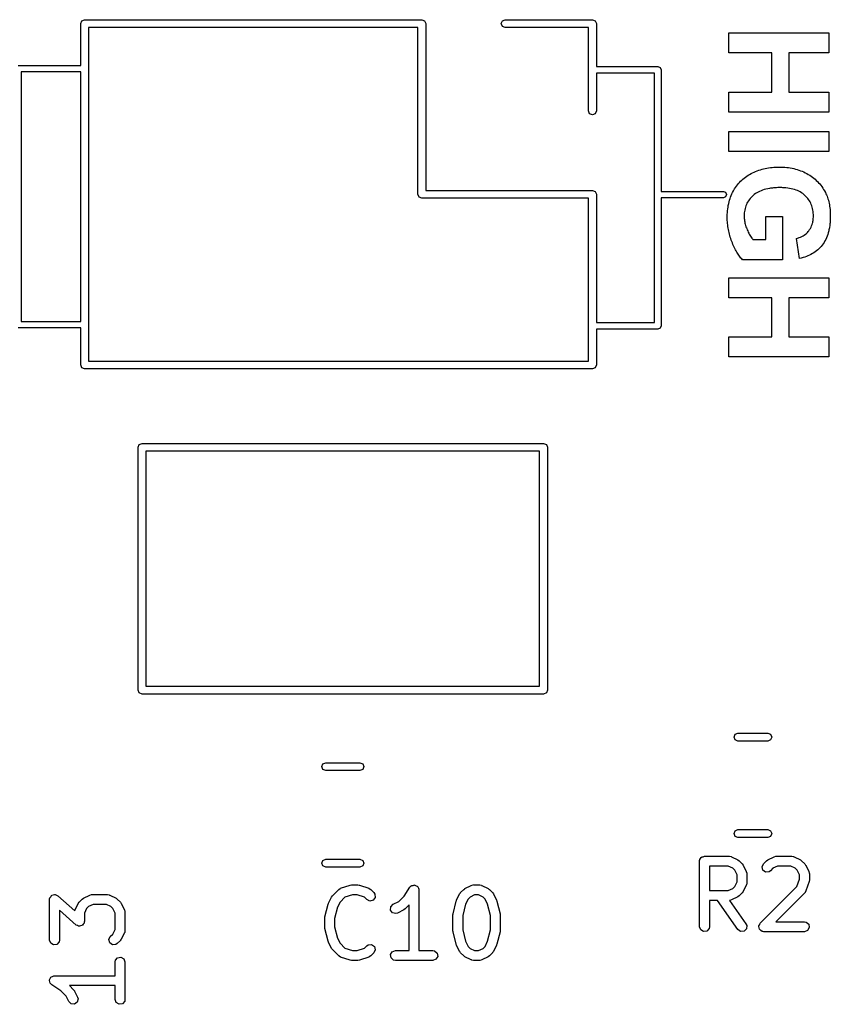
# Model space of a CAD drawing. Extents: x 44 to 148, y -85 to -25.
# Tile 19 of 58: x 74 to 86, y -41 to -26. Entities that reach past the tile are written whole.
import ezdxf

# ---------------------------------------------------------------- set-up
doc = ezdxf.new("R2010")
doc.units = 0
doc.layers.add('BLACK', color=7, linetype='CONTINUOUS')

msp = doc.modelspace()

# ---------------------------------------------------------------- linework, layer by layer
at = {"layer": 'BLACK', "linetype": 'CONTINUOUS'}
for p, q in [((74.955, -26.545), (74.972574, -26.502574)), ((74.955, -27.1808), (74.955, -26.545)), ((74.972574, -26.502574), (75.015, -26.485)), ((75.015, -26.485), (80.155, -26.485)), ((80.155, -26.485), (80.197426, -26.502574)), ((80.197426, -26.502574), (80.215, -26.545)), ((80.215, -26.545), (80.215, -29.085)), ((81.365, -26.545), (81.382574, -26.502574)), ((81.382574, -26.587426), (81.365, -26.545)), ((81.382574, -26.502574), (81.425, -26.485)), ((81.425, -26.485), (82.755, -26.485)), ((82.755, -26.485), (82.797426, -26.502574)), ((82.797426, -26.502574), (82.815, -26.545)), ((82.815, -26.545), (82.815, -27.2)), ((75.075, -26.605), (75.075, -31.685)), ((80.095, -26.605), (75.075, -26.605)), ((80.095, -29.145), (80.095, -26.605)), ((81.425, -26.605), (81.382574, -26.587426)), ((82.695, -26.605), (81.425, -26.605)), ((82.695, -27.875), (82.695, -26.605)), ((84.833, -26.98942), (84.833, -26.684605)), ((84.833, -26.684605), (86.357075, -26.684605)), ((86.357075, -26.684605), (86.357075, -26.98942)), ((85.489524, -26.98942), (84.833, -26.98942)), ((85.489524, -27.587327), (85.489524, -26.98942)), ((86.357075, -26.98942), (85.747445, -26.98942)), ((85.747445, -26.98942), (85.747445, -27.587327)), ((74, -27.1808), (74.955, -27.1808)), ((74.05, -27.2808), (74.05, -31.0808)), ((74.955, -27.2808), (74.05, -27.2808)), ((74.955, -31.0808), (74.955, -27.2808)), ((82.815, -27.2), (83.75, -27.2)), ((83.7, -27.3), (82.815, -27.3)), ((82.815, -27.3), (82.815, -27.875)), ((83.7, -31.1), (83.7, -27.3)), ((83.75, -27.2), (83.785355, -27.214645)), ((83.785355, -27.214645), (83.8, -27.25)), ((83.8, -27.25), (83.8, -29.1)), ((84.833, -27.892142), (84.833, -27.587327)), ((84.833, -27.587327), (85.489524, -27.587327)), ((85.747445, -27.587327), (86.357075, -27.587327)), ((86.357075, -27.587327), (86.357075, -27.892142)), ((82.712574, -27.917426), (82.695, -27.875)), ((82.815, -27.875), (82.797426, -27.917426)), ((86.357075, -27.892142), (84.833, -27.892142)), ((82.755, -27.935), (82.712574, -27.917426)), ((82.797426, -27.917426), (82.755, -27.935)), ((84.833, -28.494445), (84.833, -28.18963)), ((84.833, -28.18963), (86.357075, -28.18963)), ((86.357075, -28.18963), (86.357075, -28.494445)), ((86.357075, -28.494445), (84.833, -28.494445)), ((85.218725, -28.807575), (85.242372, -28.797531)), ((85.242372, -28.797531), (85.266272, -28.78818)), ((85.266272, -28.78818), (85.290428, -28.779522)), ((85.290428, -28.779522), (85.314839, -28.771556)), ((85.314839, -28.771556), (85.339504, -28.764283)), ((85.339504, -28.764283), (85.364424, -28.757703)), ((85.364424, -28.757703), (85.389598, -28.751816)), ((85.389598, -28.751816), (85.415028, -28.746621)), ((85.415028, -28.746621), (85.440712, -28.742118)), ((85.440712, -28.742118), (85.466651, -28.738309)), ((85.466651, -28.738309), (85.492844, -28.735192)), ((85.492844, -28.735192), (85.519293, -28.732768)), ((85.519293, -28.732768), (85.545996, -28.731036)), ((85.545996, -28.731036), (85.572954, -28.729997)), ((85.572954, -28.729997), (85.600166, -28.729651)), ((85.600166, -28.729651), (85.614952, -28.729747)), ((85.614952, -28.729747), (85.629634, -28.730037)), ((85.629634, -28.730037), (85.658687, -28.731196)), ((85.658687, -28.731196), (85.687325, -28.733128)), ((85.687325, -28.733128), (85.715548, -28.735833)), ((85.715548, -28.735833), (85.743356, -28.739311)), ((85.743356, -28.739311), (85.770749, -28.743561)), ((85.770749, -28.743561), (85.797727, -28.748584)), ((85.797727, -28.748584), (85.82429, -28.75438)), ((85.82429, -28.75438), (85.850437, -28.760949)), ((85.850437, -28.760949), (85.87617, -28.768291)), ((85.87617, -28.768291), (85.901488, -28.776405)), ((85.901488, -28.776405), (85.926391, -28.785292)), ((85.926391, -28.785292), (85.950878, -28.794952)), ((85.950878, -28.794952), (85.974951, -28.805385)), ((84.996638, -28.963339), (85.013494, -28.945758)), ((85.013494, -28.945758), (85.031019, -28.928861)), ((85.031019, -28.928861), (85.049215, -28.912648)), ((85.049215, -28.912648), (85.068079, -28.897119)), ((85.068079, -28.897119), (85.087614, -28.882274)), ((85.087614, -28.882274), (85.107818, -28.868113)), ((85.107818, -28.868113), (85.128693, -28.854637)), ((85.128693, -28.854637), (85.150237, -28.841844)), ((85.150237, -28.841844), (85.17245, -28.829735)), ((85.17245, -28.829735), (85.195334, -28.818311)), ((85.195334, -28.818311), (85.218725, -28.807575)), ((85.974951, -28.805385), (85.998609, -28.816591)), ((85.998609, -28.816591), (86.021852, -28.828569)), ((86.021852, -28.828569), (86.044596, -28.841292)), ((86.044596, -28.841292), (86.066668, -28.85473)), ((86.066668, -28.85473), (86.088068, -28.868883)), ((86.088068, -28.868883), (86.108794, -28.883753)), ((86.108794, -28.883753), (86.128849, -28.899337)), ((86.128849, -28.899337), (86.14823, -28.915638)), ((86.14823, -28.915638), (86.166939, -28.932654)), ((86.166939, -28.932654), (86.184975, -28.950385)), ((86.184975, -28.950385), (86.202339, -28.968832)), ((80.215, -29.085), (82.755, -29.085)), ((82.755, -29.085), (82.797426, -29.102574)), ((83.8, -29.1), (84.75, -29.1)), ((84.75, -29.1), (84.785355, -29.114645)), ((84.891695, -29.116768), (84.903416, -29.094265)), ((84.903416, -29.094265), (84.90957, -29.083192)), ((84.90957, -29.083192), (84.922407, -29.061506)), ((84.922407, -29.061506), (84.935914, -29.040505)), ((84.935914, -29.040505), (84.95009, -29.020187)), ((84.95009, -29.020187), (84.964936, -29.000554)), ((84.964936, -29.000554), (84.980453, -28.981605)), ((84.980453, -28.981605), (84.996638, -28.963339)), ((85.302249, -29.100076), (85.280422, -29.110807)), ((85.325141, -29.090279), (85.302249, -29.100076)), ((85.349098, -29.081415), (85.325141, -29.090279)), ((85.37412, -29.073483), (85.349098, -29.081415)), ((85.400206, -29.066485), (85.37412, -29.073483)), ((85.427357, -29.06042), (85.400206, -29.066485)), ((85.455573, -29.055288), (85.427357, -29.06042)), ((85.47008, -29.053072), (85.455573, -29.055288)), ((85.484853, -29.051089), (85.47008, -29.053072)), ((85.499893, -29.04934), (85.484853, -29.051089)), ((85.515198, -29.047824), (85.499893, -29.04934)), ((85.53077, -29.046541), (85.515198, -29.047824)), ((85.546608, -29.045491), (85.53077, -29.046541)), ((85.562713, -29.044674), (85.546608, -29.045491)), ((85.579083, -29.044091), (85.562713, -29.044674)), ((85.59572, -29.043741), (85.579083, -29.044091)), ((85.612623, -29.043625), (85.59572, -29.043741)), ((85.628323, -29.04374), (85.612623, -29.043625)), ((85.643779, -29.044086), (85.628323, -29.04374)), ((85.658992, -29.044662), (85.643779, -29.044086)), ((85.67396, -29.045468), (85.658992, -29.044662)), ((85.703165, -29.047772), (85.67396, -29.045468)), ((85.731393, -29.050998), (85.703165, -29.047772)), ((85.758646, -29.055145), (85.731393, -29.050998)), ((85.784923, -29.060214), (85.758646, -29.055145)), ((85.810223, -29.066205), (85.784923, -29.060214)), ((85.834548, -29.073117), (85.810223, -29.066205)), ((85.857896, -29.080951), (85.834548, -29.073117)), ((85.880269, -29.089707), (85.857896, -29.080951)), ((85.901665, -29.099384), (85.880269, -29.089707)), ((85.922086, -29.109982), (85.901665, -29.099384)), ((86.202339, -28.968832), (86.21903, -28.987995)), ((86.21903, -28.987995), (86.235048, -29.007873)), ((86.235048, -29.007873), (86.250394, -29.028466)), ((86.250394, -29.028466), (86.265067, -29.049776)), ((86.265067, -29.049776), (86.279068, -29.0718)), ((86.279068, -29.0718), (86.292396, -29.094541)), ((86.292396, -29.094541), (86.305051, -29.117997)), ((80.112574, -29.187426), (80.095, -29.145)), ((80.155, -29.205), (80.112574, -29.187426)), ((82.695, -29.205), (80.155, -29.205)), ((82.695, -31.685), (82.695, -29.205)), ((82.797426, -29.102574), (82.815, -29.145)), ((82.815, -29.145), (82.815, -31.1)), ((84.75, -29.2), (83.8, -29.2)), ((83.8, -29.2), (83.8, -31.15)), ((84.785355, -29.185355), (84.75, -29.2)), ((84.785355, -29.114645), (84.8, -29.15)), ((84.8, -29.15), (84.785355, -29.185355)), ((84.83778, -29.261762), (84.844812, -29.236409)), ((84.844812, -29.236409), (84.852626, -29.211531)), ((84.852626, -29.211531), (84.861221, -29.187127)), ((84.861221, -29.187127), (84.870598, -29.163199)), ((84.870598, -29.163199), (84.880756, -29.139746)), ((84.880756, -29.139746), (84.891695, -29.116768)), ((85.13189, -29.245162), (85.12071, -29.263317)), ((85.144134, -29.227585), (85.13189, -29.245162)), ((85.157444, -29.210587), (85.144134, -29.227585)), ((85.171818, -29.194166), (85.157444, -29.210587)), ((85.187257, -29.178324), (85.171818, -29.194166)), ((85.20376, -29.16306), (85.187257, -29.178324)), ((85.221328, -29.148597), (85.20376, -29.16306)), ((85.239962, -29.135067), (85.221328, -29.148597)), ((85.259659, -29.12247), (85.239962, -29.135067)), ((85.280422, -29.110807), (85.259659, -29.12247)), ((85.94153, -29.121503), (85.922086, -29.109982)), ((85.959999, -29.133945), (85.94153, -29.121503)), ((85.977491, -29.147309), (85.959999, -29.133945)), ((85.994008, -29.161594), (85.977491, -29.147309)), ((86.00958, -29.176661), (85.994008, -29.161594)), ((86.024147, -29.192369), (86.00958, -29.176661)), ((86.03771, -29.208718), (86.024147, -29.192369)), ((86.050268, -29.225708), (86.03771, -29.208718)), ((86.061821, -29.243339), (86.050268, -29.225708)), ((86.07237, -29.261612), (86.061821, -29.243339)), ((86.305051, -29.117997), (86.31419, -29.136454)), ((86.31419, -29.136454), (86.32274, -29.155463)), ((86.32274, -29.155463), (86.3307, -29.175025)), ((86.3307, -29.175025), (86.33807, -29.195139)), ((86.33807, -29.195139), (86.34485, -29.215806)), ((86.34485, -29.215806), (86.351041, -29.237025)), ((86.351041, -29.237025), (86.356643, -29.258797)), ((84.811994, -29.423862), (84.814338, -29.395657)), ((84.814338, -29.395657), (84.817464, -29.367928)), ((84.817464, -29.367928), (84.821371, -29.340674)), ((84.821371, -29.340674), (84.826059, -29.313895)), ((84.826059, -29.313895), (84.831529, -29.287591)), ((84.831529, -29.287591), (84.83778, -29.261762)), ((85.075991, -29.384389), (85.072264, -29.406592)), ((85.080782, -29.362765), (85.075991, -29.384389)), ((85.086638, -29.341719), (85.080782, -29.362765)), ((85.093559, -29.321252), (85.086638, -29.341719)), ((85.101545, -29.301362), (85.093559, -29.321252)), ((85.110595, -29.282051), (85.101545, -29.301362)), ((85.12071, -29.263317), (85.110595, -29.282051)), ((86.081914, -29.280525), (86.07237, -29.261612)), ((86.090453, -29.30008), (86.081914, -29.280525)), ((86.097988, -29.320276), (86.090453, -29.30008)), ((86.104518, -29.341113), (86.097988, -29.320276)), ((86.110044, -29.362591), (86.104518, -29.341113)), ((86.114565, -29.38471), (86.110044, -29.362591)), ((86.118081, -29.40747), (86.114565, -29.38471)), ((86.356643, -29.258797), (86.361654, -29.28112)), ((86.361654, -29.28112), (86.366077, -29.303997)), ((86.366077, -29.303997), (86.369909, -29.327425)), ((86.369909, -29.327425), (86.373152, -29.351407)), ((86.373152, -29.351407), (86.375805, -29.37594)), ((86.375805, -29.37594), (86.377869, -29.401026)), ((86.377869, -29.401026), (86.379343, -29.426664)), ((84.809552, -29.496451), (84.80965, -29.481696)), ((84.809824, -29.519742), (84.809552, -29.496451)), ((84.80965, -29.481696), (84.810431, -29.452541)), ((84.81064, -29.542996), (84.809824, -29.519742)), ((84.810431, -29.452541), (84.811994, -29.423862)), ((84.811999, -29.566213), (84.81064, -29.542996)), ((85.068005, -29.452731), (85.067473, -29.476667)), ((85.067473, -29.476667), (85.067811, -29.494603)), ((85.067811, -29.494603), (85.068825, -29.512551)), ((85.069602, -29.429372), (85.068005, -29.452731)), ((85.068825, -29.512551), (85.070516, -29.530512)), ((85.072264, -29.406592), (85.069602, -29.429372)), ((85.070516, -29.530512), (85.072882, -29.548486)), ((85.072882, -29.548486), (85.075925, -29.566473)), ((85.395735, -29.834239), (85.395735, -29.484727)), ((85.395735, -29.484727), (85.653655, -29.484727)), ((85.653655, -29.484727), (85.653655, -30.142351)), ((86.11584, -29.557737), (86.118274, -29.542796)), ((86.120592, -29.430872), (86.118081, -29.40747)), ((86.118274, -29.542796), (86.120167, -29.527512)), ((86.120167, -29.527512), (86.12152, -29.511884)), ((86.122099, -29.454914), (86.120592, -29.430872)), ((86.12152, -29.511884), (86.122331, -29.495913)), ((86.122602, -29.479598), (86.122099, -29.454914)), ((86.122331, -29.495913), (86.122602, -29.479598)), ((86.378576, -29.548011), (86.377481, -29.564511)), ((86.379427, -29.53127), (86.378576, -29.548011)), ((86.379343, -29.426664), (86.380227, -29.452855)), ((86.380036, -29.514287), (86.379427, -29.53127)), ((86.380401, -29.497063), (86.380036, -29.514287)), ((86.380227, -29.452855), (86.380522, -29.479598)), ((86.380522, -29.479598), (86.380401, -29.497063)), ((84.813903, -29.589393), (84.811999, -29.566213)), ((84.81635, -29.612536), (84.813903, -29.589393)), ((84.819341, -29.635641), (84.81635, -29.612536)), ((84.822876, -29.658709), (84.819341, -29.635641)), ((84.826954, -29.68174), (84.822876, -29.658709)), ((84.831577, -29.704733), (84.826954, -29.68174)), ((85.075925, -29.566473), (85.079644, -29.584473)), ((85.079644, -29.584473), (85.08404, -29.602486)), ((85.08404, -29.602486), (85.089111, -29.620511)), ((85.089111, -29.620511), (85.094859, -29.63855)), ((85.094859, -29.63855), (85.101283, -29.656601)), ((85.101283, -29.656601), (85.105941, -29.668642)), ((85.105941, -29.668642), (85.113299, -29.68647)), ((85.113299, -29.68647), (85.120946, -29.703822)), ((86.044507, -29.710233), (86.053359, -29.699417)), ((86.053359, -29.699417), (86.065733, -29.682544)), ((86.065733, -29.682544), (86.076891, -29.664898)), ((86.076891, -29.664898), (86.086831, -29.64648)), ((86.086831, -29.64648), (86.095554, -29.627289)), ((86.095554, -29.627289), (86.10306, -29.607325)), ((86.10306, -29.607325), (86.109348, -29.586588)), ((86.109348, -29.586588), (86.112864, -29.572334)), ((86.112864, -29.572334), (86.11584, -29.557737)), ((86.359964, -29.687833), (86.35668, -29.702163)), ((86.363005, -29.673262), (86.359964, -29.687833)), ((86.365803, -29.658449), (86.363005, -29.673262)), ((86.368358, -29.643396), (86.365803, -29.658449)), ((86.370669, -29.628101), (86.368358, -29.643396)), ((86.372737, -29.612566), (86.370669, -29.628101)), ((86.374562, -29.596789), (86.372737, -29.612566)), ((86.376143, -29.580771), (86.374562, -29.596789)), ((86.377481, -29.564511), (86.376143, -29.580771)), ((84.836743, -29.72769), (84.831577, -29.704733)), ((84.842453, -29.750609), (84.836743, -29.72769)), ((84.848707, -29.773491), (84.842453, -29.750609)), ((84.855505, -29.796336), (84.848707, -29.773491)), ((84.862847, -29.819144), (84.855505, -29.796336)), ((84.870732, -29.841914), (84.862847, -29.819144)), ((84.879161, -29.864647), (84.870732, -29.841914)), ((85.120946, -29.703822), (85.128883, -29.720697)), ((85.128883, -29.720697), (85.13711, -29.737095)), ((85.13711, -29.737095), (85.145627, -29.753017)), ((85.145627, -29.753017), (85.154434, -29.768462)), ((85.154434, -29.768462), (85.163531, -29.783431)), ((85.163531, -29.783431), (85.172917, -29.797923)), ((85.172917, -29.797923), (85.182593, -29.811939)), ((85.182593, -29.811939), (85.192559, -29.825478)), ((85.192559, -29.825478), (85.199364, -29.834239)), ((85.199364, -29.834239), (85.395735, -29.834239)), ((85.864681, -29.819584), (85.879415, -29.81538)), ((85.911576, -30.122568), (85.864681, -29.819584)), ((85.879415, -29.81538), (85.893756, -29.810734)), ((85.893756, -29.810734), (85.907705, -29.805648)), ((85.907705, -29.805648), (85.927893, -29.797192)), ((85.927893, -29.797192), (85.947199, -29.787745)), ((85.947199, -29.787745), (85.965623, -29.777306)), ((85.965623, -29.777306), (85.983164, -29.765875)), ((85.983164, -29.765875), (85.999824, -29.753452)), ((85.999824, -29.753452), (86.0156, -29.740037)), ((86.0156, -29.740037), (86.030495, -29.725631)), ((86.030495, -29.725631), (86.044507, -29.710233)), ((86.310455, -29.832201), (86.298291, -29.855315)), ((86.321646, -29.808123), (86.310455, -29.832201)), ((86.331864, -29.78308), (86.321646, -29.808123)), ((86.341109, -29.757072), (86.331864, -29.78308)), ((86.349381, -29.7301), (86.341109, -29.757072)), ((86.35668, -29.702163), (86.349381, -29.7301)), ((84.887994, -29.887027), (84.879161, -29.864647)), ((84.896999, -29.908737), (84.887994, -29.887027)), ((84.906175, -29.929777), (84.896999, -29.908737)), ((84.915523, -29.950147), (84.906175, -29.929777)), ((84.925043, -29.969848), (84.915523, -29.950147)), ((84.934734, -29.988879), (84.925043, -29.969848)), ((84.944597, -30.00724), (84.934734, -29.988879)), ((86.187723, -29.990951), (86.168804, -30.006768)), ((86.205898, -29.974253), (86.187723, -29.990951)), ((86.223329, -29.956673), (86.205898, -29.974253)), ((86.240016, -29.938212), (86.223329, -29.956673)), ((86.255958, -29.918869), (86.240016, -29.938212)), ((86.271042, -29.898649), (86.255958, -29.918869)), ((86.285153, -29.877464), (86.271042, -29.898649)), ((86.298291, -29.855315), (86.285153, -29.877464)), ((84.954632, -30.024931), (84.944597, -30.00724)), ((84.964839, -30.041953), (84.954632, -30.024931)), ((84.975218, -30.058305), (84.964839, -30.041953)), ((84.985768, -30.073987), (84.975218, -30.058305)), ((84.99649, -30.088999), (84.985768, -30.073987)), ((85.007383, -30.103342), (84.99649, -30.088999)), ((85.018449, -30.117015), (85.007383, -30.103342)), ((85.029686, -30.130018), (85.018449, -30.117015)), ((85.041094, -30.142351), (85.029686, -30.130018)), ((85.653655, -30.142351), (85.041094, -30.142351)), ((85.938681, -30.116448), (85.911576, -30.122568)), ((85.965042, -30.109447), (85.938681, -30.116448)), ((85.990659, -30.101565), (85.965042, -30.109447)), ((86.015532, -30.0928), (85.990659, -30.101565)), ((86.03966, -30.083155), (86.015532, -30.0928)), ((86.063045, -30.072628), (86.03966, -30.083155)), ((86.085685, -30.061219), (86.063045, -30.072628)), ((86.107581, -30.048928), (86.085685, -30.061219)), ((86.128733, -30.035756), (86.107581, -30.048928)), ((86.14914, -30.021703), (86.128733, -30.035756)), ((86.168804, -30.006768), (86.14914, -30.021703)), ((84.833, -30.720474), (84.833, -30.415659)), ((84.833, -30.415659), (86.357075, -30.415659)), ((86.357075, -30.415659), (86.357075, -30.720474)), ((85.489524, -30.720474), (84.833, -30.720474)), ((85.489524, -31.318381), (85.489524, -30.720474)), ((86.357075, -30.720474), (85.747445, -30.720474)), ((85.747445, -30.720474), (85.747445, -31.318381)), ((74.955, -31.1808), (74, -31.1808)), ((74.05, -31.0808), (74.955, -31.0808)), ((74.955, -31.745), (74.955, -31.1808)), ((82.815, -31.1), (83.7, -31.1)), ((83.75, -31.2), (82.815, -31.2)), ((82.815, -31.2), (82.815, -31.745)), ((83.785355, -31.185355), (83.75, -31.2)), ((83.8, -31.15), (83.785355, -31.185355)), ((84.833, -31.623196), (84.833, -31.318381)), ((84.833, -31.318381), (85.489524, -31.318381)), ((85.747445, -31.318381), (86.357075, -31.318381)), ((86.357075, -31.318381), (86.357075, -31.623196)), ((86.357075, -31.623196), (84.833, -31.623196)), ((74.972574, -31.787426), (74.955, -31.745)), ((75.015, -31.805), (74.972574, -31.787426)), ((75.075, -31.685), (82.695, -31.685)), ((82.797426, -31.787426), (82.755, -31.805)), ((82.815, -31.745), (82.797426, -31.787426)), ((82.755, -31.805), (75.015, -31.805)), ((75.83, -33), (75.847574, -32.957574)), ((75.83, -36.7), (75.83, -33)), ((75.847574, -32.957574), (75.89, -32.94)), ((75.89, -32.94), (82.01, -32.94)), ((82.01, -32.94), (82.052426, -32.957574)), ((82.052426, -32.957574), (82.07, -33)), ((82.07, -33), (82.07, -36.7)), ((75.95, -33.06), (75.95, -36.64)), ((81.95, -33.06), (75.95, -33.06)), ((81.95, -36.64), (81.95, -33.06)), ((75.847574, -36.742426), (75.83, -36.7)), ((75.89, -36.76), (75.847574, -36.742426)), ((75.95, -36.64), (81.95, -36.64)), ((82.052426, -36.742426), (82.01, -36.76)), ((82.07, -36.7), (82.052426, -36.742426)), ((82.01, -36.76), (75.89, -36.76)), ((84.912936, -37.415), (84.93051, -37.372574)), ((84.93051, -37.457426), (84.912936, -37.415)), ((84.93051, -37.372574), (84.972936, -37.355)), ((84.972936, -37.475), (84.93051, -37.457426)), ((84.972936, -37.355), (85.427064, -37.355)), ((85.427064, -37.475), (84.972936, -37.475)), ((85.427064, -37.355), (85.46949, -37.372574)), ((85.46949, -37.457426), (85.427064, -37.475)), ((85.46949, -37.372574), (85.487064, -37.415)), ((85.487064, -37.415), (85.46949, -37.457426)), ((78.628748, -37.865), (78.646322, -37.822574)), ((78.646322, -37.907426), (78.628748, -37.865)), ((78.646322, -37.822574), (78.688748, -37.805)), ((78.688748, -37.925), (78.646322, -37.907426)), ((78.688748, -37.805), (79.211252, -37.805)), ((79.211252, -37.925), (78.688748, -37.925)), ((79.211252, -37.805), (79.253678, -37.822574)), ((79.253678, -37.907426), (79.211252, -37.925)), ((79.253678, -37.822574), (79.271252, -37.865)), ((79.271252, -37.865), (79.253678, -37.907426)), ((84.912936, -38.885), (84.93051, -38.842574)), ((84.93051, -38.842574), (84.972936, -38.825)), ((84.972936, -38.825), (85.427064, -38.825)), ((85.427064, -38.825), (85.46949, -38.842574)), ((85.46949, -38.842574), (85.487064, -38.885)), ((84.93051, -38.927426), (84.912936, -38.885)), ((84.972936, -38.945), (84.93051, -38.927426)), ((85.427064, -38.945), (84.972936, -38.945)), ((85.46949, -38.927426), (85.427064, -38.945)), ((85.487064, -38.885), (85.46949, -38.927426)), ((78.628748, -39.335), (78.646322, -39.292574)), ((78.646322, -39.292574), (78.688748, -39.275)), ((78.688748, -39.275), (79.211252, -39.275)), ((79.211252, -39.275), (79.253678, -39.292574)), ((79.253678, -39.292574), (79.271252, -39.335)), ((84.386905, -39.304819), (84.388622, -39.295077)), ((84.388044, -39.291795), (84.38971, -39.288909)), ((84.388622, -39.295077), (84.388044, -39.291795)), ((84.38971, -39.288909), (84.391428, -39.279167)), ((84.391428, -39.279167), (84.403953, -39.264239)), ((84.403953, -39.264239), (84.413696, -39.247366)), ((84.413696, -39.247366), (84.420054, -39.245051)), ((84.420054, -39.245051), (84.424405, -39.239867)), ((84.424405, -39.239867), (84.443596, -39.236482)), ((84.443596, -39.236482), (84.461905, -39.229819)), ((84.461905, -39.229819), (84.842857, -39.229819)), ((84.842857, -39.229819), (84.868509, -39.234342)), ((84.868509, -39.234342), (84.871944, -39.237224)), ((84.871944, -39.237224), (84.876398, -39.237737)), ((84.876398, -39.237737), (84.971636, -39.285356)), ((84.971636, -39.285356), (84.989646, -39.298714)), ((84.989646, -39.298714), (84.991128, -39.299405)), ((84.991128, -39.299405), (85.038747, -39.347024)), ((85.361253, -39.347024), (85.408872, -39.299405)), ((85.408872, -39.299405), (85.427238, -39.286545)), ((85.427238, -39.286545), (85.428364, -39.285356)), ((85.428364, -39.285356), (85.523602, -39.237737)), ((85.523602, -39.237737), (85.548568, -39.230311)), ((85.548568, -39.230311), (85.552929, -39.231352)), ((85.552929, -39.231352), (85.557143, -39.229819)), ((85.557143, -39.229819), (85.795238, -39.229819)), ((85.795238, -39.229819), (85.82089, -39.234342)), ((85.82089, -39.234342), (85.824325, -39.237224)), ((85.824325, -39.237224), (85.828779, -39.237737)), ((85.828779, -39.237737), (85.924017, -39.285356)), ((85.924017, -39.285356), (85.942027, -39.298714)), ((85.942027, -39.298714), (85.943509, -39.299405)), ((85.943509, -39.299405), (85.991128, -39.347024)), ((78.646322, -39.377426), (78.628748, -39.335)), ((78.688748, -39.395), (78.646322, -39.377426)), ((79.211252, -39.395), (78.688748, -39.395)), ((79.253678, -39.377426), (79.211252, -39.395)), ((79.271252, -39.335), (79.253678, -39.377426)), ((84.386905, -40.304819), (84.386905, -39.304819)), ((84.825152, -39.379819), (84.536905, -39.379819)), ((84.536905, -39.379819), (84.536905, -39.753628)), ((84.893668, -39.414077), (84.825152, -39.379819)), ((84.924075, -39.444484), (84.893668, -39.414077)), ((84.958333, -39.513), (84.924075, -39.444484)), ((85.038747, -39.347024), (85.051606, -39.36539)), ((85.051606, -39.36539), (85.052796, -39.366516)), ((85.052796, -39.366516), (85.100415, -39.461754)), ((85.339572, -39.393521), (85.361253, -39.347024)), ((85.352849, -39.443075), (85.339572, -39.393521)), ((85.394875, -39.472502), (85.352849, -39.443075)), ((85.506332, -39.414077), (85.467319, -39.45309)), ((85.574848, -39.379819), (85.506332, -39.414077)), ((85.777533, -39.379819), (85.574848, -39.379819)), ((85.846049, -39.414077), (85.777533, -39.379819)), ((85.876456, -39.444484), (85.846049, -39.414077)), ((85.910714, -39.513), (85.876456, -39.444484)), ((85.991128, -39.347024), (86.003987, -39.36539)), ((86.003987, -39.36539), (86.005177, -39.366516)), ((86.005177, -39.366516), (86.052796, -39.461754)), ((84.958333, -39.620447), (84.958333, -39.513)), ((85.100415, -39.461754), (85.107841, -39.48672)), ((85.107841, -39.48672), (85.106799, -39.491081)), ((85.106799, -39.491081), (85.108333, -39.495295)), ((85.108333, -39.495295), (85.108333, -39.638152)), ((85.445982, -39.46803), (85.394875, -39.472502)), ((85.467319, -39.45309), (85.445982, -39.46803)), ((85.872542, -39.692876), (85.910714, -39.578363)), ((85.910714, -39.578363), (85.910714, -39.513)), ((86.052796, -39.461754), (86.060222, -39.48672)), ((86.060714, -39.590533), (86.05682, -39.612615)), ((86.060222, -39.48672), (86.05918, -39.491081)), ((86.05918, -39.491081), (86.060714, -39.495295)), ((86.060714, -39.495295), (86.060714, -39.590533)), ((78.7928, -39.832143), (78.888038, -39.736905)), ((78.888038, -39.736905), (78.909375, -39.721964)), ((78.909375, -39.721964), (78.913843, -39.721573)), ((78.913843, -39.721573), (78.917354, -39.718787)), ((78.917354, -39.718787), (79.06021, -39.671168)), ((79.06021, -39.671168), (79.08239, -39.667878)), ((79.08239, -39.667878), (79.083928, -39.667319)), ((79.083928, -39.667319), (79.179166, -39.667319)), ((79.179166, -39.667319), (79.201248, -39.671212)), ((79.201248, -39.671212), (79.202883, -39.671168)), ((79.202883, -39.671168), (79.34574, -39.718787)), ((79.34574, -39.718787), (79.368645, -39.731189)), ((79.368645, -39.731189), (79.370992, -39.73501)), ((79.370992, -39.73501), (79.375056, -39.736905)), ((79.375056, -39.736905), (79.422675, -39.784524)), ((79.882785, -39.837396), (79.973905, -39.700716)), ((79.973905, -39.700716), (79.991898, -39.681881)), ((79.991898, -39.681881), (79.996037, -39.680669)), ((79.996037, -39.680669), (79.998809, -39.677367)), ((79.998809, -39.677367), (80.020241, -39.673587)), ((80.020241, -39.673587), (80.041136, -39.667474)), ((80.041136, -39.667474), (80.045085, -39.669206)), ((80.045085, -39.669206), (80.049333, -39.668458)), ((80.049333, -39.668458), (80.068181, -39.67934)), ((80.068181, -39.67934), (80.088116, -39.688087)), ((80.088116, -39.688087), (80.090027, -39.691954)), ((80.090027, -39.691954), (80.093762, -39.69411)), ((80.093762, -39.69411), (80.101206, -39.714563)), ((80.101206, -39.714563), (80.110854, -39.734076)), ((80.110854, -39.734076), (80.109833, -39.738265)), ((80.109833, -39.738265), (80.111309, -39.742319)), ((80.111309, -39.742319), (80.111309, -40.667319)), ((80.745181, -39.784524), (80.7928, -39.736905)), ((80.7928, -39.736905), (80.811166, -39.724045)), ((80.811166, -39.724045), (80.812292, -39.722856)), ((80.812292, -39.722856), (80.90753, -39.675237)), ((80.90753, -39.675237), (80.932496, -39.667811)), ((80.932496, -39.667811), (80.936857, -39.668852)), ((80.936857, -39.668852), (80.941071, -39.667319)), ((80.941071, -39.667319), (81.036309, -39.667319)), ((81.036309, -39.667319), (81.061961, -39.671842)), ((81.061961, -39.671842), (81.065396, -39.674724)), ((81.065396, -39.674724), (81.06985, -39.675237)), ((81.06985, -39.675237), (81.165088, -39.722856)), ((81.165088, -39.722856), (81.183098, -39.736214)), ((81.183098, -39.736214), (81.18458, -39.736905)), ((81.18458, -39.736905), (81.232199, -39.784524)), ((84.825152, -39.753628), (84.893668, -39.71937)), ((84.893668, -39.71937), (84.924075, -39.688963)), ((84.924075, -39.688963), (84.958333, -39.620447)), ((85.100415, -39.671693), (85.052796, -39.766931)), ((85.100927, -39.667239), (85.100415, -39.671693)), ((85.10381, -39.663804), (85.100927, -39.667239)), ((85.108333, -39.638152), (85.10381, -39.663804)), ((85.313634, -40.251786), (85.872542, -39.692876)), ((86.056865, -39.614251), (86.009246, -39.757107)), ((86.05682, -39.612615), (86.056865, -39.614251)), ((74.479819, -39.888095), (74.481777, -39.876986)), ((74.479819, -40.507142), (74.479819, -39.888095)), ((74.481244, -39.873545), (74.482853, -39.870886)), ((74.481777, -39.876986), (74.481244, -39.873545)), ((74.482853, -39.870886), (74.484342, -39.862443)), ((74.484342, -39.862443), (74.497338, -39.846954)), ((74.497338, -39.846954), (74.507809, -39.829656)), ((74.507809, -39.829656), (74.513473, -39.827726)), ((74.513473, -39.827726), (74.517319, -39.823143)), ((74.517319, -39.823143), (74.537231, -39.819631)), ((74.537231, -39.819631), (74.556371, -39.813111)), ((74.556371, -39.813111), (74.561949, -39.815273)), ((74.561949, -39.815273), (74.567843, -39.814234)), ((74.567843, -39.814234), (74.585355, -39.824345)), ((74.585355, -39.824345), (74.604207, -39.831652)), ((74.604207, -39.831652), (74.864196, -40.059142)), ((74.930357, -39.9303), (74.977976, -39.882681)), ((74.977976, -39.882681), (74.996342, -39.869821)), ((74.996342, -39.869821), (74.997468, -39.868632)), ((74.997468, -39.868632), (75.092706, -39.821013)), ((75.092706, -39.821013), (75.117672, -39.813587)), ((75.117672, -39.813587), (75.122033, -39.814628)), ((75.122033, -39.814628), (75.126247, -39.813095)), ((75.126247, -39.813095), (75.364342, -39.813095)), ((75.364342, -39.813095), (75.389994, -39.817618)), ((75.389994, -39.817618), (75.393429, -39.8205)), ((75.393429, -39.8205), (75.397883, -39.821013)), ((75.397883, -39.821013), (75.493121, -39.868632)), ((75.493121, -39.868632), (75.511129, -39.881988)), ((75.511129, -39.881988), (75.512612, -39.88268)), ((75.512612, -39.88268), (75.560232, -39.930299)), ((78.731132, -39.946873), (78.778751, -39.851635)), ((78.778751, -39.851635), (78.792109, -39.833624)), ((78.792109, -39.833624), (78.7928, -39.832143)), ((78.981585, -39.85549), (78.907472, -39.929603)), ((79.096098, -39.817319), (78.981585, -39.85549)), ((79.166996, -39.817319), (79.096098, -39.817319)), ((79.281509, -39.85549), (79.166996, -39.817319)), ((79.316609, -39.89059), (79.281509, -39.85549)), ((79.363105, -39.912271), (79.316609, -39.89059)), ((79.41266, -39.898994), (79.363105, -39.912271)), ((79.442086, -39.856968), (79.41266, -39.898994)), ((79.422675, -39.784524), (79.437615, -39.805861)), ((79.437615, -39.805861), (79.442086, -39.856968)), ((79.801406, -39.918775), (79.882785, -39.837396)), ((80.683106, -39.902782), (80.683513, -39.899254)), ((80.683513, -39.899254), (80.731132, -39.804016)), ((80.731132, -39.804016), (80.74449, -39.786005)), ((80.74449, -39.786005), (80.745181, -39.784524)), ((80.859853, -39.881984), (80.821359, -39.958971)), ((80.89026, -39.851577), (80.859853, -39.881984)), ((80.958776, -39.817319), (80.89026, -39.851577)), ((81.018604, -39.817319), (80.958776, -39.817319)), ((81.08712, -39.851577), (81.018604, -39.817319)), ((81.117527, -39.881984), (81.08712, -39.851577)), ((81.15602, -39.958971), (81.117527, -39.881984)), ((81.232199, -39.784524), (81.245058, -39.80289)), ((81.245058, -39.80289), (81.246248, -39.804016)), ((81.246248, -39.804016), (81.293867, -39.899254)), ((81.293867, -39.899254), (81.297557, -39.91166)), ((84.536905, -39.753628), (84.825152, -39.753628)), ((84.876398, -39.89571), (84.851431, -39.903136)), ((84.971636, -39.848091), (84.876398, -39.89571)), ((84.972761, -39.846901), (84.971636, -39.848091)), ((84.991128, -39.834042), (84.972761, -39.846901)), ((85.038747, -39.786423), (84.991128, -39.834042)), ((85.039438, -39.784941), (85.038747, -39.786423)), ((85.052796, -39.766931), (85.039438, -39.784941)), ((85.991128, -39.786423), (85.547733, -40.229819)), ((85.993023, -39.782358), (85.991128, -39.786423)), ((85.996843, -39.780012), (85.993023, -39.782358)), ((86.009246, -39.757107), (85.996843, -39.780012)), ((74.865294, -40.052919), (74.868176, -40.049483)), ((74.868176, -40.049483), (74.868689, -40.04503)), ((74.868689, -40.04503), (74.916308, -39.949792)), ((74.916308, -39.949792), (74.929666, -39.931781)), ((74.929666, -39.931781), (74.930357, -39.9303)), ((75.045029, -40.02776), (75.010771, -40.096276)), ((75.075436, -39.997353), (75.045029, -40.02776)), ((75.143952, -39.963095), (75.075436, -39.997353)), ((75.346637, -39.963095), (75.143952, -39.963095)), ((75.415153, -39.997353), (75.346637, -39.963095)), ((75.445561, -40.02776), (75.415153, -39.997353)), ((75.479819, -40.096276), (75.445561, -40.02776)), ((75.560232, -39.930299), (75.573094, -39.948667)), ((75.573094, -39.948667), (75.574282, -39.949792)), ((75.574282, -39.949792), (75.621901, -40.04503)), ((75.621901, -40.04503), (75.629327, -40.069996)), ((78.677834, -40.1527), (78.725453, -39.962224)), ((78.725453, -39.962224), (78.730725, -39.950401)), ((78.730725, -39.950401), (78.731132, -39.946873)), ((78.868978, -40.00659), (78.825595, -40.180124)), ((78.907472, -39.929603), (78.868978, -40.00659)), ((79.678707, -40.049416), (79.681782, -39.998205)), ((79.709271, -40.090621), (79.678707, -40.049416)), ((79.681782, -39.998205), (79.717054, -39.960951)), ((79.717054, -39.960951), (79.801406, -39.918775)), ((79.879374, -40.047496), (79.784136, -40.095115)), ((79.880499, -40.046306), (79.879374, -40.047496)), ((79.898866, -40.033447), (79.880499, -40.046306)), ((79.961309, -39.971004), (79.898866, -40.033447)), ((79.961309, -40.667319), (79.961309, -39.971004)), ((80.630215, -40.105081), (80.677834, -39.914605)), ((80.677834, -39.914605), (80.683106, -39.902782)), ((80.821359, -39.958971), (80.777976, -40.132505)), ((81.199404, -40.132505), (81.15602, -39.958971)), ((81.297557, -39.91166), (81.299546, -39.914605)), ((81.299546, -39.914605), (81.347165, -40.105081)), ((84.660951, -39.903628), (84.536905, -39.903628)), ((84.536905, -39.903628), (84.536905, -40.304819)), ((84.971891, -40.347829), (84.660951, -39.903628)), ((84.84707, -39.902094), (84.843806, -39.903282)), ((84.843806, -39.903282), (85.094776, -40.26181)), ((84.851431, -39.903136), (84.84707, -39.902094)), ((74.886383, -40.277871), (74.629819, -40.053377)), ((74.629819, -40.053377), (74.629819, -40.507142)), ((74.864196, -40.059142), (74.865294, -40.052919)), ((75.010771, -40.096276), (75.010771, -40.221428)), ((75.479819, -40.34658), (75.479819, -40.096276)), ((75.629327, -40.069996), (75.628285, -40.074357)), ((75.628285, -40.074357), (75.629819, -40.078571)), ((75.629819, -40.078571), (75.629819, -40.364285)), ((78.675595, -40.17089), (78.678194, -40.156148)), ((78.675595, -40.313747), (78.675595, -40.17089)), ((78.678194, -40.156148), (78.677834, -40.1527)), ((78.825595, -40.180124), (78.825595, -40.304513)), ((79.759169, -40.102541), (79.709271, -40.090621)), ((79.784136, -40.095115), (79.759169, -40.102541)), ((80.627976, -40.123271), (80.630575, -40.108529)), ((80.627976, -40.361366), (80.627976, -40.123271)), ((80.630575, -40.108529), (80.630215, -40.105081)), ((80.777976, -40.132505), (80.777976, -40.352132)), ((81.199404, -40.352132), (81.199404, -40.132505)), ((81.347165, -40.105081), (81.348218, -40.120013)), ((81.348218, -40.120013), (81.349404, -40.123271)), ((81.349404, -40.123271), (81.349404, -40.361366)), ((74.905234, -40.285177), (74.886383, -40.277871)), ((74.922747, -40.295289), (74.905234, -40.285177)), ((74.92864, -40.294249), (74.922747, -40.295289)), ((74.934219, -40.296412), (74.92864, -40.294249)), ((74.953358, -40.289891), (74.934219, -40.296412)), ((74.973271, -40.28638), (74.953358, -40.289891)), ((74.977116, -40.281796), (74.973271, -40.28638)), ((74.982781, -40.279867), (74.977116, -40.281796)), ((74.993251, -40.262568), (74.982781, -40.279867)), ((75.006248, -40.24708), (74.993251, -40.262568)), ((75.007736, -40.238636), (75.006248, -40.24708)), ((75.009346, -40.235978), (75.007736, -40.238636)), ((75.010771, -40.221428), (75.008812, -40.232536)), ((75.008812, -40.232536), (75.009346, -40.235978)), ((75.445561, -40.415095), (75.479819, -40.34658)), ((78.67678, -40.317004), (78.675595, -40.313747)), ((78.677834, -40.331937), (78.67678, -40.317004)), ((78.725453, -40.522413), (78.677834, -40.331937)), ((78.825595, -40.304513), (78.868978, -40.478047)), ((84.404452, -40.353028), (84.386905, -40.304819)), ((84.532382, -40.330471), (84.499405, -40.369771)), ((84.536905, -40.304819), (84.532382, -40.330471)), ((85.013912, -40.377261), (84.971891, -40.347829)), ((85.101302, -40.336525), (85.06502, -40.372797)), ((85.094776, -40.26181), (85.105781, -40.285418)), ((85.105781, -40.285418), (85.101302, -40.336525)), ((85.291953, -40.298283), (85.293402, -40.295175)), ((85.297794, -40.320085), (85.291953, -40.298283)), ((85.292806, -40.291795), (85.304096, -40.272239)), ((85.293402, -40.295175), (85.292806, -40.291795)), ((85.301715, -40.342319), (85.297794, -40.320085)), ((85.304342, -40.344523), (85.301715, -40.342319)), ((85.304096, -40.272239), (85.313634, -40.251786)), ((85.30523, -40.347837), (85.304342, -40.344523)), ((85.323721, -40.360785), (85.30523, -40.347837)), ((85.547733, -40.229819), (85.985714, -40.229819)), ((85.985714, -40.229819), (86.011366, -40.234342)), ((86.011366, -40.234342), (86.050666, -40.267319)), ((86.059575, -40.317843), (86.033923, -40.362272)), ((86.050666, -40.267319), (86.059575, -40.317843)), ((75.384866, -40.500605), (75.406548, -40.454108)), ((75.398143, -40.55016), (75.384866, -40.500605)), ((75.406548, -40.454108), (75.445561, -40.415095)), ((75.574282, -40.493064), (75.560922, -40.511075)), ((75.621901, -40.397826), (75.574282, -40.493064)), ((75.622413, -40.393372), (75.621901, -40.397826)), ((75.625296, -40.389937), (75.622413, -40.393372)), ((75.629819, -40.364285), (75.625296, -40.389937)), ((78.868978, -40.478047), (78.907472, -40.555034)), ((80.629161, -40.364623), (80.627976, -40.361366)), ((80.630215, -40.379556), (80.629161, -40.364623)), ((80.677834, -40.570032), (80.630215, -40.379556)), ((80.777976, -40.352132), (80.821359, -40.525666)), ((81.15602, -40.525666), (81.199404, -40.352132)), ((81.347165, -40.379556), (81.299546, -40.570032)), ((81.349404, -40.361366), (81.346804, -40.376107)), ((81.346804, -40.376107), (81.347165, -40.379556)), ((84.448881, -40.37868), (84.404452, -40.353028)), ((84.499405, -40.369771), (84.448881, -40.37868)), ((85.06502, -40.372797), (85.013912, -40.377261)), ((85.341015, -40.375296), (85.323721, -40.360785)), ((85.345599, -40.376104), (85.341015, -40.375296)), ((85.347256, -40.377264), (85.345599, -40.376104)), ((85.350544, -40.376976), (85.347256, -40.377264)), ((85.366667, -40.379819), (85.350544, -40.376976)), ((85.985714, -40.379819), (85.366667, -40.379819)), ((86.033923, -40.362272), (85.985714, -40.379819)), ((74.497366, -40.555351), (74.479819, -40.507142)), ((74.541795, -40.581003), (74.497366, -40.555351)), ((74.592319, -40.572094), (74.541795, -40.581003)), ((74.625296, -40.532794), (74.592319, -40.572094)), ((74.629819, -40.507142), (74.625296, -40.532794)), ((75.440168, -40.579586), (75.398143, -40.55016)), ((75.491275, -40.575116), (75.440168, -40.579586)), ((75.512612, -40.560176), (75.491275, -40.575116)), ((75.560232, -40.512557), (75.512612, -40.560176)), ((75.560922, -40.511075), (75.560232, -40.512557)), ((78.727441, -40.525357), (78.725453, -40.522413)), ((78.731132, -40.537764), (78.727441, -40.525357)), ((78.778751, -40.633002), (78.731132, -40.537764)), ((78.779937, -40.634125), (78.778751, -40.633002)), ((78.7928, -40.652494), (78.779937, -40.634125)), ((78.907472, -40.555034), (78.981585, -40.629148)), ((78.981585, -40.629148), (79.096098, -40.667319)), ((79.166996, -40.667319), (79.281509, -40.629147)), ((79.281509, -40.629147), (79.316608, -40.594048)), ((79.316608, -40.594048), (79.337945, -40.579107)), ((79.337945, -40.579107), (79.389053, -40.574635)), ((79.389053, -40.574635), (79.431078, -40.604061)), ((79.431078, -40.604061), (79.444356, -40.653616)), ((80.679822, -40.572976), (80.677834, -40.570032)), ((80.683513, -40.585383), (80.679822, -40.572976)), ((80.731132, -40.680621), (80.683513, -40.585383)), ((80.821359, -40.525666), (80.859853, -40.602653)), ((80.859853, -40.602653), (80.89026, -40.633061)), ((80.89026, -40.633061), (80.958776, -40.667319)), ((81.018604, -40.667319), (81.087119, -40.633061)), ((81.087119, -40.633061), (81.117526, -40.602653)), ((81.117526, -40.602653), (81.15602, -40.525666)), ((81.293867, -40.585383), (81.246248, -40.680621)), ((81.294273, -40.581854), (81.293867, -40.585383)), ((81.299546, -40.570032), (81.294273, -40.581854)), ((75.484342, -40.814824), (75.517319, -40.775524)), ((75.517319, -40.775524), (75.567843, -40.766615)), ((75.567843, -40.766615), (75.612272, -40.792267)), ((75.612272, -40.792267), (75.629819, -40.840476)), ((78.888038, -40.747733), (78.7928, -40.652494)), ((78.892102, -40.749628), (78.888038, -40.747733)), ((78.894449, -40.753448), (78.892102, -40.749628)), ((78.917354, -40.765851), (78.894449, -40.753448)), ((79.06021, -40.81347), (78.917354, -40.765851)), ((79.096098, -40.667319), (79.166996, -40.667319)), ((79.34574, -40.765851), (79.202883, -40.81347)), ((79.349251, -40.763063), (79.34574, -40.765851)), ((79.35372, -40.762673), (79.349251, -40.763063)), ((79.375057, -40.747732), (79.35372, -40.762673)), ((79.422675, -40.700113), (79.375057, -40.747732)), ((79.444356, -40.653616), (79.422675, -40.700113)), ((79.676734, -40.729295), (79.702386, -40.684866)), ((79.685643, -40.779819), (79.676734, -40.729295)), ((79.724943, -40.812796), (79.685643, -40.779819)), ((79.702386, -40.684866), (79.750595, -40.667319)), ((79.750595, -40.667319), (79.961309, -40.667319)), ((80.111309, -40.667319), (80.322023, -40.667319)), ((80.322023, -40.667319), (80.347675, -40.671842)), ((80.370232, -40.799772), (80.322023, -40.817319)), ((80.347675, -40.671842), (80.386975, -40.704819)), ((80.395884, -40.755343), (80.370232, -40.799772)), ((80.386975, -40.704819), (80.395884, -40.755343)), ((80.73232, -40.681746), (80.731132, -40.680621)), ((80.74518, -40.700112), (80.73232, -40.681746)), ((80.792799, -40.747732), (80.74518, -40.700112)), ((80.79428, -40.748422), (80.792799, -40.747732)), ((80.812292, -40.761782), (80.79428, -40.748422)), ((80.90753, -40.809401), (80.812292, -40.761782)), ((80.958776, -40.667319), (81.018604, -40.667319)), ((81.165088, -40.761782), (81.06985, -40.809401)), ((81.166212, -40.760594), (81.165088, -40.761782)), ((81.184581, -40.747732), (81.166212, -40.760594)), ((81.232199, -40.700113), (81.184581, -40.747732)), ((81.232889, -40.698631), (81.232199, -40.700113)), ((81.246248, -40.680621), (81.232889, -40.698631)), ((75.479819, -40.840476), (75.484342, -40.814824)), ((75.479819, -41.05119), (75.479819, -40.840476)), ((75.629819, -40.840476), (75.629819, -41.411904)), ((79.061845, -40.813425), (79.06021, -40.81347)), ((79.083928, -40.817319), (79.061845, -40.813425)), ((79.179166, -40.817319), (79.083928, -40.817319)), ((79.180704, -40.816758), (79.179166, -40.817319)), ((79.202883, -40.81347), (79.180704, -40.816758)), ((79.750595, -40.817319), (79.724943, -40.812796)), ((80.322023, -40.817319), (79.750595, -40.817319)), ((80.911983, -40.809913), (80.90753, -40.809401)), ((80.915419, -40.812796), (80.911983, -40.809913)), ((80.941071, -40.817319), (80.915419, -40.812796)), ((81.036309, -40.817319), (80.941071, -40.817319)), ((81.040522, -40.815785), (81.036309, -40.817319)), ((81.044883, -40.816827), (81.040522, -40.815785)), ((81.06985, -40.809401), (81.044883, -40.816827)), ((74.480958, -41.113166), (74.49184, -41.094317)), ((74.49184, -41.094317), (74.500587, -41.074383)), ((74.500587, -41.074383), (74.504454, -41.072471)), ((74.504454, -41.072471), (74.50661, -41.068737)), ((74.50661, -41.068737), (74.527063, -41.061292)), ((74.527063, -41.061292), (74.546576, -41.051645)), ((74.546576, -41.051645), (74.550765, -41.052665)), ((74.550765, -41.052665), (74.554819, -41.05119)), ((74.554819, -41.05119), (75.479819, -41.05119)), ((74.479974, -41.121363), (74.481706, -41.117413)), ((74.486087, -41.142254), (74.479974, -41.121363)), ((74.481706, -41.117413), (74.480958, -41.113166)), ((74.489867, -41.16369), (74.486087, -41.142254)), ((74.49317, -41.166462), (74.489867, -41.16369)), ((74.494382, -41.170601), (74.49317, -41.166462)), ((74.513216, -41.188594), (74.494382, -41.170601)), ((74.649894, -41.279712), (74.513216, -41.188594)), ((75.479819, -41.20119), (74.783504, -41.20119)), ((74.783504, -41.20119), (74.845947, -41.263633)), ((75.479819, -41.411904), (75.479819, -41.20119)), ((74.731275, -41.361093), (74.649894, -41.279712)), ((74.773451, -41.445445), (74.731275, -41.361093)), ((74.845947, -41.263633), (74.858809, -41.282001)), ((74.858809, -41.282001), (74.859996, -41.283125)), ((74.859996, -41.283125), (74.907615, -41.378363)), ((74.907615, -41.378363), (74.915041, -41.403329)), ((74.810705, -41.480717), (74.773451, -41.445445)), ((74.861915, -41.483792), (74.810705, -41.480717)), ((74.903121, -41.453228), (74.861915, -41.483792)), ((74.915041, -41.403329), (74.903121, -41.453228)), ((75.497366, -41.460113), (75.479819, -41.411904)), ((75.541795, -41.485765), (75.497366, -41.460113)), ((75.592319, -41.476856), (75.541795, -41.485765)), ((75.625296, -41.437556), (75.592319, -41.476856)), ((75.629819, -41.411904), (75.625296, -41.437556))]:
    msp.add_line(p, q, dxfattribs=at)

doc.saveas('drawing.dxf')
